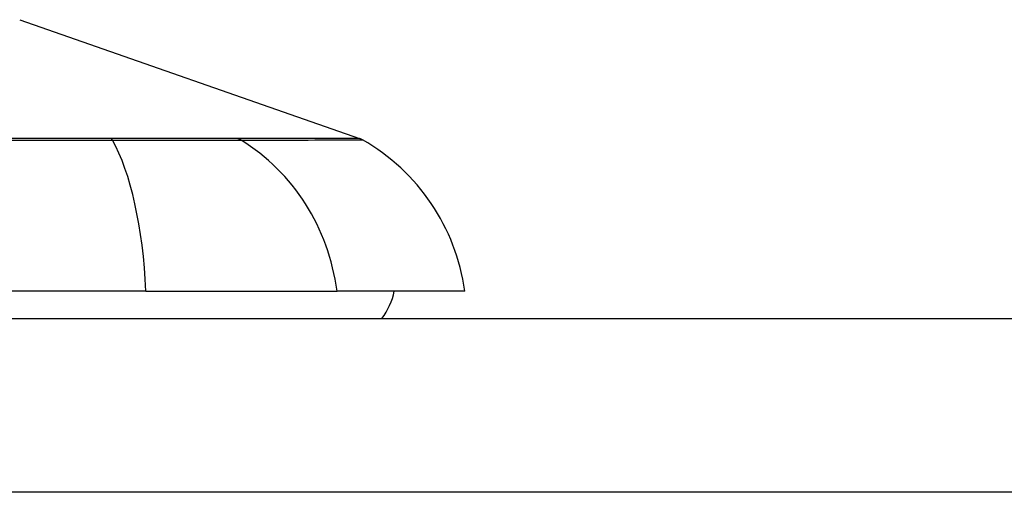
# Model space of a CAD drawing. Header units: inches. Extents: x 14 to 456, y 41 to 215.
# Tile 193 of 256: x 63.577 to 64.138, y 214.348 to 214.618. Entities that reach past the tile are written whole.
import ezdxf

# ---------------------------------------------------------------- set-up
doc = ezdxf.new("R2010")
doc.units = ezdxf.units.IN
doc.header["$MEASUREMENT"] = 0
doc.layers.add('Visible Edges(ANSI)', color=7, linetype='Continuous', lineweight=25)
doc.layers.add('Visible Tangent Edges(ANSI)', color=7, linetype='Continuous', lineweight=25)

msp = doc.modelspace()

# ---------------------------------------------------------------- linework, layer by layer
at = {"layer": 'Visible Edges(ANSI)'}
for p, q in [((63.57703163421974, 214.6177195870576), (63.77056687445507, 214.5499822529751)), ((63.64891084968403, 214.4630751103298), (62.79153480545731, 214.4630751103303)), ((63.64891084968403, 214.4630751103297), (63.75769659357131, 214.4630751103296)), ((63.83045904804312, 214.4630751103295), (63.75769659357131, 214.4630751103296)), ((61.89522282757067, 214.447327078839), (109.5002228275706, 214.4473270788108))]:
    msp.add_line(p, q, dxfattribs=at)
for centre, radius, start, end in [((63.7673153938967, 214.5406923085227), 0.0098425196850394, 60.18311453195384, 70.70995378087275), ((63.71348147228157, 214.446757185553), 0.1181102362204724, 7.941296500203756, 60.18311453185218), ((63.75171889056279, 214.4709491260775), 0.0393700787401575, 323.1301023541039, 348.4630409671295)]:
    msp.add_arc(centre, radius, start, end, dxfattribs=at)
at = {"layer": 'Visible Tangent Edges(ANSI)'}
for p, q in [((63.62903010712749, 214.5500183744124), (63.62855796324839, 214.5500178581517)), ((63.70094742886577, 214.5500178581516), (63.70077875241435, 214.5500183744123)), ((109.5002228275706, 214.3483270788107), (61.8952228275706, 214.348327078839))]:
    msp.add_line(p, q, dxfattribs=at)
at = {"layer": 'Visible Tangent Edges(ANSI)', "flags": 128}
for points in [[(63.62855796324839, 214.5500178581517), (63.59576944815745, 214.5500164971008), (63.56268312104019, 214.5500142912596)], [(63.5636819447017, 214.5490815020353), (63.59689104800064, 214.5490561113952), (63.62980675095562, 214.5490296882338)], [(63.70077875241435, 214.5500183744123), (63.69923625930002, 214.5500185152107), (63.69754344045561, 214.5500185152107), (63.69570325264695, 214.5500184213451), (63.69371874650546, 214.550018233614), (63.69159283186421, 214.55001799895), (63.68932855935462, 214.5500177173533), (63.68692883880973, 214.5500173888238), (63.68439667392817, 214.550017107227), (63.6817350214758, 214.550016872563), (63.67894693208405, 214.5500166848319), (63.67603540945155, 214.5500165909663), (63.67300477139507, 214.5500165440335), (63.66985971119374, 214.5500165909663), (63.66660473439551, 214.5500167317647), (63.66324429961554, 214.550016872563), (63.65978305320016, 214.5500170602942), (63.65622545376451, 214.5500172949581), (63.65257600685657, 214.5500175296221), (63.64883931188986, 214.5500178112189), (63.64502039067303, 214.5500180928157), (63.64112473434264, 214.5500183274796), (63.63715759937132, 214.550018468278), (63.63312428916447, 214.5500185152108), (63.62903010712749, 214.5500183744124)], [(63.62980675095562, 214.5490296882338), (63.63400150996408, 214.5490182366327), (63.63813516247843, 214.5490080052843), (63.64220198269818, 214.5489989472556), (63.64619610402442, 214.5489910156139), (63.65011180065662, 214.5489841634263), (63.65394301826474, 214.5489782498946), (63.65768435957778, 214.5489733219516), (63.66133084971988, 214.5489693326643), (63.66487756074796, 214.5489662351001), (63.66831965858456, 214.5489640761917), (63.67165216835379, 214.5489627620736), (63.67487025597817, 214.5489623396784), (63.67796894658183, 214.5489628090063), (63.68094321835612, 214.5489641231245), (63.68378847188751, 214.5489662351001), (63.68650137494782, 214.5489692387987), (63.68907854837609, 214.5489731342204), (63.69151665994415, 214.5489780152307), (63.69381251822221, 214.5489838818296), (63.69596269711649, 214.5489908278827), (63.69796391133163, 214.5489988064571), (63.69981292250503, 214.5490079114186), (63.70150635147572, 214.5490181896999), (63.70304086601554, 214.5490296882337)], [(63.77056734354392, 214.5499822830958), (63.77044611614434, 214.5499824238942), (63.77008168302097, 214.5499828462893), (63.76947376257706, 214.5499835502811), (63.76862197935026, 214.549984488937), (63.76752595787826, 214.5499857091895), (63.76618536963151, 214.5499871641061), (63.76460002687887, 214.5499888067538), (63.76277025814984, 214.5499905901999), (63.76069653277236, 214.5499925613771), (63.75837927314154, 214.5499946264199), (63.75581885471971, 214.5499967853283), (63.75301593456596, 214.5499989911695), (63.74997149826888, 214.5500011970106), (63.74668676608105, 214.5500033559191), (63.74316295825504, 214.5500055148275), (63.73940120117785, 214.5500075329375), (63.73540299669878, 214.5500094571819), (63.73117003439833, 214.550011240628), (63.72670409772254, 214.5500128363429), (63.72200697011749, 214.5500142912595), (63.71708057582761, 214.550015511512), (63.71192956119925, 214.5500164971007), (63.70658166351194, 214.5500172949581), (63.70094742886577, 214.5500178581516)], [(63.70304086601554, 214.5490296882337), (63.70860151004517, 214.5490540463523), (63.71397292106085, 214.549057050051), (63.71910398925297, 214.5490688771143), (63.72400564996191, 214.5490815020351), (63.7286775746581, 214.549093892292), (63.7331179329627, 214.5491060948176), (63.73732512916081, 214.5491179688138), (63.74129761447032, 214.5491295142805), (63.74503384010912, 214.5491406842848), (63.74853258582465, 214.5491514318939), (63.75179286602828, 214.5491616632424), (63.75481374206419, 214.5491713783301), (63.7575941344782, 214.5491805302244), (63.76013319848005, 214.5491890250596), (63.76243060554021, 214.5491968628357), (63.76448602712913, 214.54920399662), (63.76629922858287, 214.5492104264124), (63.76786988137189, 214.5492160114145), (63.76919789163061, 214.5492207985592), (63.77028349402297, 214.5492247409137), (63.7711271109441, 214.5492278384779), (63.77172911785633, 214.5492300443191), (63.77208993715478, 214.54923140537), (63.77220994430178, 214.5492318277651)]]:
    msp.add_lwpolyline(points, dxfattribs=at)
at = {"layer": 'Visible Tangent Edges(ANSI)'}
for centre, major_axis, ratio, start_param, end_param in [((63.62818224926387, 214.5405069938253), (2.69814243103e-05, 0.0098424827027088), 0.325720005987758, 5.760249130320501, 6.023956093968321), ((63.61031294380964, 214.4467571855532), (8.26e-14, 0.1181102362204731), 0.3299598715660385, 4.850990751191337, 5.75935041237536), ((63.69839333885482, 214.5405069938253), (-7.83164027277e-05, 0.0098422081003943), 0.9454627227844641, 5.751833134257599, 6.015540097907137), ((63.64727035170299, 214.4467571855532), (-1.823e-13, -0.1181102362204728), 0.943994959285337, 1.709398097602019, 2.617757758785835)]:
    msp.add_ellipse(centre, major_axis=major_axis, ratio=ratio, start_param=start_param, end_param=end_param, dxfattribs=at)

doc.saveas('drawing.dxf')
